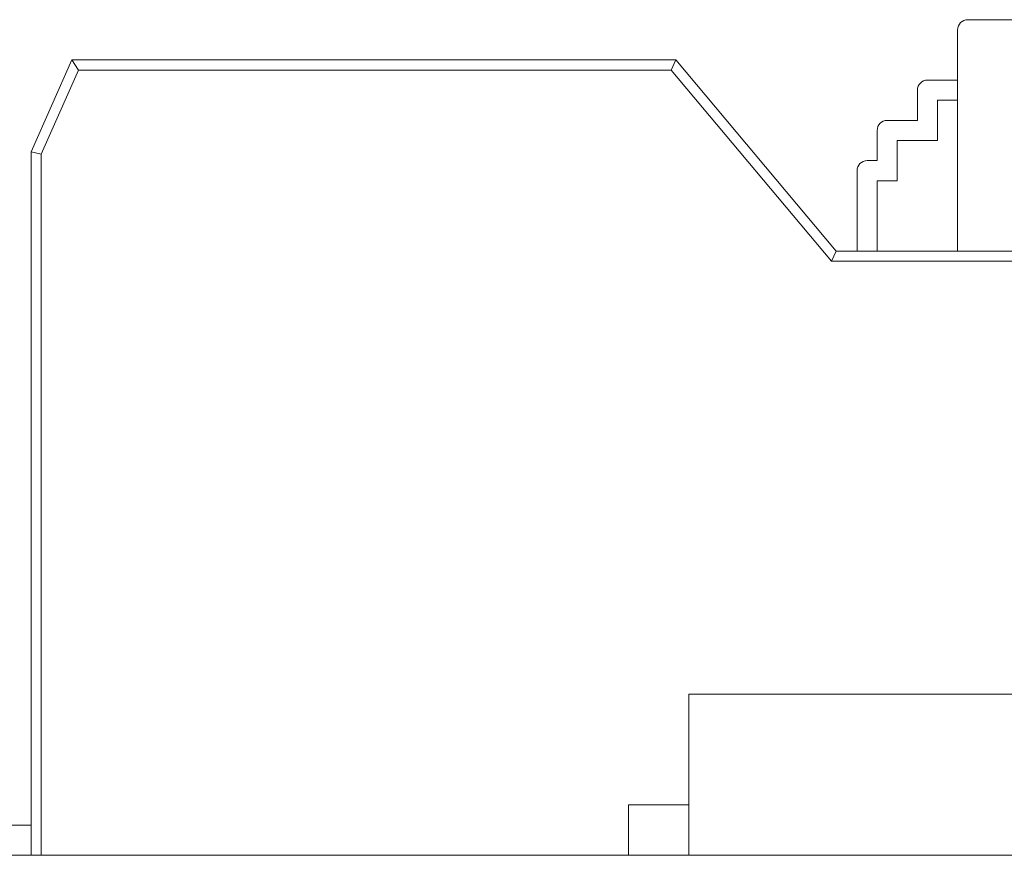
# Model space of a CAD drawing. Header units: inches. Extents: x 513 to 854, y 267 to 501.
# Tile 118 of 214: x 758.04 to 762.93, y 403.48 to 407.63. Entities that reach past the tile are written whole.
import ezdxf

# ---------------------------------------------------------------- set-up
doc = ezdxf.new("R2010")
doc.units = ezdxf.units.IN
doc.header["$MEASUREMENT"] = 0
doc.layers.add('1', color=7, linetype='Continuous')

# ---------------------------------------------------------------- blocks, each defined once
blk = doc.blocks.new('block 1827')
at = {"layer": '1', "color": 155, "lineweight": 18, "true_color": 0x4c7299}
blk.add_lwpolyline([(761.3664, 404.2833), (766.3664, 404.2833)], dxfattribs=at)
blk = doc.blocks.new('block 1883')
at = {"layer": '1', "color": 155, "lineweight": 18, "true_color": 0x4c7299}
blk.add_lwpolyline([(761.0664, 403.7333), (761.3664, 403.7333)], dxfattribs=at)
blk = doc.blocks.new('block 1884')
at = {"layer": '1', "color": 155, "lineweight": 18, "true_color": 0x4c7299}
blk.add_lwpolyline([(758.0987, 403.6333), (756.9987, 403.6333)], dxfattribs=at)
blk = doc.blocks.new('block 1952')
at = {"layer": '1', "color": 155, "lineweight": 18, "true_color": 0x4c7299}
blk.add_lwpolyline([(763.3644, 407.6333), (762.7515, 407.6333)], dxfattribs=at)
blk = doc.blocks.new('block 1959')
at = {"layer": '1', "color": 155, "lineweight": 18, "true_color": 0x4c7299}
blk.add_lwpolyline([(761.3015, 407.4333), (762.0987, 406.4833)], dxfattribs=at)
blk = doc.blocks.new('block 1963')
at = {"layer": '1', "color": 155, "lineweight": 18, "true_color": 0x4c7299}
blk.add_lwpolyline([(762.0987, 406.4833), (762.0753, 406.4333)], dxfattribs=at)
blk = doc.blocks.new('block 1964')
at = {"layer": '1', "color": 155, "lineweight": 13, "true_color": 0x4c7299}
blk.add_lwpolyline([(762.0753, 406.4333), (761.2782, 407.3833)], dxfattribs=at)
blk = doc.blocks.new('block 1966')
at = {"layer": '1', "color": 155, "lineweight": 18, "true_color": 0x4c7299}
blk.add_lwpolyline([(758.3015, 407.4333), (761.3015, 407.4333)], dxfattribs=at)
blk = doc.blocks.new('block 1967')
at = {"layer": '1', "color": 155, "lineweight": 18, "true_color": 0x4c7299}
blk.add_lwpolyline([(761.3015, 407.4333), (761.2782, 407.3833)], dxfattribs=at)
blk = doc.blocks.new('block 1968')
at = {"layer": '1', "color": 155, "lineweight": 13, "true_color": 0x4c7299}
blk.add_lwpolyline([(761.2782, 407.3833), (758.334, 407.3833)], dxfattribs=at)
blk = doc.blocks.new('block 1969')
at = {"layer": '1', "color": 155, "lineweight": 18, "true_color": 0x4c7299}
blk.add_lwpolyline([(758.3015, 407.4333), (758.334, 407.3833)], dxfattribs=at)
blk = doc.blocks.new('block 1970')
at = {"layer": '1', "color": 155, "lineweight": 18, "true_color": 0x4c7299}
blk.add_lwpolyline([(758.0987, 406.9763), (758.3015, 407.4333)], dxfattribs=at)
blk = doc.blocks.new('block 1971')
at = {"layer": '1', "color": 155, "lineweight": 13, "true_color": 0x4c7299}
blk.add_lwpolyline([(758.334, 407.3833), (758.1487, 406.9657)], dxfattribs=at)
blk = doc.blocks.new('block 1972')
at = {"layer": '1', "color": 155, "lineweight": 18, "true_color": 0x4c7299}
blk.add_lwpolyline([(758.0987, 406.9763), (758.1487, 406.9657)], dxfattribs=at)
blk = doc.blocks.new('block 1977')
at = {"layer": '1', "color": 155, "lineweight": 18, "true_color": 0x4c7299}
blk.add_lwpolyline([(762.5515, 407.3333), (762.7015, 407.3333)], dxfattribs=at)
blk = doc.blocks.new('block 1978')
at = {"layer": '1', "color": 155, "lineweight": 18, "true_color": 0x4c7299}
blk.add_lwpolyline([(762.3515, 407.1333), (762.5015, 407.1333)], dxfattribs=at)
blk = doc.blocks.new('block 1979')
at = {"layer": '1', "color": 155, "lineweight": 18, "true_color": 0x4c7299}
blk.add_lwpolyline([(762.2515, 406.9333), (762.3015, 406.9333)], dxfattribs=at)
blk = doc.blocks.new('block 1980')
at = {"layer": '1', "color": 155, "lineweight": 18, "true_color": 0x4c7299}
blk.add_lwpolyline([(762.0987, 406.4833), (764.8987, 406.4833)], dxfattribs=at)
blk = doc.blocks.new('block 1981')
at = {"layer": '1', "color": 155, "lineweight": 13, "true_color": 0x4c7299}
blk.add_lwpolyline([(764.9288, 406.4333), (762.0753, 406.4333)], dxfattribs=at)
blk = doc.blocks.new('block 2017')
at = {"layer": '1', "color": 155, "lineweight": 18, "true_color": 0x4c7299}
blk.add_lwpolyline([(761.3664, 404.2833), (761.3664, 403.4833)], dxfattribs=at)
blk = doc.blocks.new('block 2019')
at = {"layer": '1', "color": 155, "lineweight": 18, "true_color": 0x4c7299}
blk.add_lwpolyline([(761.0664, 403.7333), (761.0664, 403.4833)], dxfattribs=at)
blk = doc.blocks.new('block 2141')
at = {"layer": '1', "color": 155, "lineweight": 18, "true_color": 0x4c7299}
blk.add_lwpolyline([(762.7015, 406.4834), (762.7015, 407.5833)], dxfattribs=at)
blk = doc.blocks.new('block 2143')
at = {"layer": '1', "color": 155, "lineweight": 18, "true_color": 0x4c7299}
blk.add_lwpolyline([(762.5015, 407.1333), (762.5015, 407.2833)], dxfattribs=at)
blk = doc.blocks.new('block 2144')
at = {"layer": '1', "color": 155, "lineweight": 18, "true_color": 0x4c7299}
blk.add_lwpolyline([(762.6015, 407.2333), (762.7015, 407.2333)], dxfattribs=at)
blk = doc.blocks.new('block 2145')
at = {"layer": '1', "color": 155, "lineweight": 18, "true_color": 0x4c7299}
blk.add_lwpolyline([(762.6015, 407.0333), (762.6015, 407.2333)], dxfattribs=at)
blk = doc.blocks.new('block 2146')
at = {"layer": '1', "color": 155, "lineweight": 18, "true_color": 0x4c7299}
blk.add_lwpolyline([(762.3015, 406.9333), (762.3015, 407.0833)], dxfattribs=at)
blk = doc.blocks.new('block 2147')
at = {"layer": '1', "color": 155, "lineweight": 18, "true_color": 0x4c7299}
blk.add_lwpolyline([(762.4015, 407.0333), (762.6015, 407.0333)], dxfattribs=at)
blk = doc.blocks.new('block 2148')
at = {"layer": '1', "color": 155, "lineweight": 18, "true_color": 0x4c7299}
blk.add_lwpolyline([(762.4015, 406.8333), (762.4015, 407.0333)], dxfattribs=at)
blk = doc.blocks.new('block 2150')
at = {"layer": '1', "color": 155, "lineweight": 13, "true_color": 0x4c7299}
blk.add_lwpolyline([(758.1487, 406.9657), (758.1487, 403.4833)], dxfattribs=at)
blk = doc.blocks.new('block 2151')
at = {"layer": '1', "color": 155, "lineweight": 18, "true_color": 0x4c7299}
blk.add_lwpolyline([(758.0987, 403.4833), (758.0987, 406.9763)], dxfattribs=at)
blk = doc.blocks.new('block 2152')
at = {"layer": '1', "color": 155, "lineweight": 18, "true_color": 0x4c7299}
blk.add_lwpolyline([(762.2015, 406.8833), (762.2015, 406.4833)], dxfattribs=at)
blk = doc.blocks.new('block 2153')
at = {"layer": '1', "color": 155, "lineweight": 18, "true_color": 0x4c7299}
blk.add_lwpolyline([(762.3015, 406.8333), (762.3015, 406.4833)], dxfattribs=at)
blk = doc.blocks.new('block 2154')
at = {"layer": '1', "color": 155, "lineweight": 18, "true_color": 0x4c7299}
blk.add_lwpolyline([(762.3015, 406.8333), (762.4015, 406.8333)], dxfattribs=at)
blk = doc.blocks.new('block 2168')
at = {"layer": '1', "color": 18, "lineweight": 13, "true_color": 0x4c0000}
blk.add_lwpolyline([(779.0812, 403.4833), (677.2983, 403.4833)], dxfattribs=at)
blk = doc.blocks.new('block 2186')
at = {"layer": '1', "color": 18, "lineweight": 13, "true_color": 0x4c0000}
blk.add_lwpolyline([(779.0812, 403.4833), (677.2983, 403.4833)], dxfattribs=at)
blk = doc.blocks.new('block 2240')
at = {"layer": '1', "color": 18, "lineweight": 13, "true_color": 0x4c0000}
blk.add_lwpolyline([(677.2983, 403.4833), (790.4199, 403.4833)], dxfattribs=at)
blk = doc.blocks.new('block 2251')
at = {"layer": '1', "color": 18, "lineweight": 13, "true_color": 0x4c0000}
blk.add_lwpolyline([(760.3954, 403.4833), (760.7954, 403.4833)], dxfattribs=at)
blk = doc.blocks.new('block 2266')
at = {"layer": '1', "color": 18, "lineweight": 13, "true_color": 0x4c0000}
blk.add_lwpolyline([(677.2983, 403.4833), (790.4199, 403.4833)], dxfattribs=at)
blk = doc.blocks.new('block 2285')
at = {"layer": '1', "color": 18, "lineweight": 13, "true_color": 0x4c0000}
blk.add_lwpolyline([(760.3954, 403.4833), (760.7954, 403.4833)], dxfattribs=at)
blk = doc.blocks.new('block 4532')
at = {"layer": '1', "color": 155, "lineweight": 18, "true_color": 0x4c7299}
blk.add_open_spline([(762.7515, 407.6333), (762.7239, 407.6333), (762.7015, 407.6109), (762.7015, 407.5833)], degree=3, dxfattribs=at)
blk = doc.blocks.new('block 4534')
at = {"layer": '1', "color": 155, "lineweight": 18, "true_color": 0x4c7299}
blk.add_open_spline([(762.5515, 407.3333), (762.5239, 407.3333), (762.5015, 407.3109), (762.5015, 407.2833)], degree=3, dxfattribs=at)
blk = doc.blocks.new('block 4535')
at = {"layer": '1', "color": 155, "lineweight": 18, "true_color": 0x4c7299}
blk.add_open_spline([(762.3515, 407.1333), (762.3239, 407.1333), (762.3015, 407.1109), (762.3015, 407.0833)], degree=3, dxfattribs=at)
blk = doc.blocks.new('block 4536')
at = {"layer": '1', "color": 155, "lineweight": 18, "true_color": 0x4c7299}
blk.add_open_spline([(762.2515, 406.9333), (762.2239, 406.9333), (762.2015, 406.9109), (762.2015, 406.8833)], degree=3, dxfattribs=at)
blk = doc.blocks.new('block 6027')
at = {"layer": '1', "color": 155, "lineweight": 18, "true_color": 0x4c7299}
blk.add_lwpolyline([(779.0812, 403.4833), (677.2983, 403.4833)], dxfattribs=at)
blk = doc.blocks.new('block 6041')
at = {"layer": '1', "color": 18, "lineweight": 18, "true_color": 0x4c0000}
blk.add_lwpolyline([(735.3373, 403.4833), (773.7342, 403.4833), (783.3334, 403.4833), (788.133, 403.4833), (790.4199, 403.4833), (790.5966, 403.4833), (791.3852, 403.4833), (793.7622, 403.4833), (794.6382, 403.4833), (794.9199, 403.4833), (799.3818, 403.4833), (803.9605, 403.4833), (803.7396, 403.4833), (802.5397, 403.4833), (797.7401, 403.4833), (783.0904, 403.4833), (780.8395, 403.4833), (779.1421, 403.4833), (778.8421, 403.4833), (777.6422, 403.4833), (775.2424, 403.4833), (765.6432, 403.4833), (746.4447, 403.4833), (708.0478, 403.4833)], dxfattribs=at)
blk = doc.blocks.new('block 6102')
at = {"layer": '1', "color": 18, "lineweight": 18, "true_color": 0x4c0000}
blk.add_open_spline([(759.2052, 403.4833), (759.2098, 403.4833), (759.2157, 403.4833), (759.2157, 403.4833), (759.2157, 403.4833), (759.224, 403.4833), (759.224, 403.4833), (759.224, 403.4833), (759.2347, 403.4833), (759.2347, 403.4833), (759.2347, 403.4833), (759.2476, 403.4833), (759.2476, 403.4833), (759.2476, 403.4833), (759.2626, 403.4833), (759.2626, 403.4833), (759.2626, 403.4833), (759.2793, 403.4833), (759.2793, 403.4833), (759.2793, 403.4833), (759.2975, 403.4833), (759.2975, 403.4833), (759.2975, 403.4833), (759.3169, 403.4833), (759.3169, 403.4833), (759.3169, 403.4833), (759.3371, 403.4833), (759.3371, 403.4833), (759.3371, 403.4833), (759.3587, 403.4833), (759.3587, 403.4833), (759.3587, 403.4833), (759.3816, 403.4833), (759.3816, 403.4833), (759.3816, 403.4833), (759.4056, 403.4833), (759.4056, 403.4833), (759.4056, 403.4833), (759.4553, 403.4833), (759.4553, 403.4833), (759.4553, 403.4833), (759.5051, 403.4833), (759.5051, 403.4833), (759.5051, 403.4833), (759.5291, 403.4833), (759.5291, 403.4833), (759.5291, 403.4833), (759.552, 403.4833), (759.552, 403.4833), (759.552, 403.4833), (759.5735, 403.4833), (759.5735, 403.4833), (759.5735, 403.4833), (759.5938, 403.4833), (759.5938, 403.4833), (759.5938, 403.4833), (759.6132, 403.4833), (759.6132, 403.4833), (759.6132, 403.4833), (759.6314, 403.4833), (759.6314, 403.4833), (759.6314, 403.4833), (759.6481, 403.4833), (759.6481, 403.4833), (759.6481, 403.4833), (759.6631, 403.4833), (759.6631, 403.4833), (759.6631, 403.4833), (759.676, 403.4833), (759.676, 403.4833), (759.676, 403.4833), (759.6867, 403.4833), (759.6867, 403.4833), (759.6867, 403.4833), (759.695, 403.4833), (759.695, 403.4833), (759.695, 403.4833), (759.7009, 403.4833), (759.7009, 403.4833), (759.7009, 403.4833), (759.695, 403.4833), (759.695, 403.4833), (759.695, 403.4833), (759.6867, 403.4833), (759.6867, 403.4833), (759.6867, 403.4833), (759.676, 403.4833), (759.676, 403.4833), (759.676, 403.4833), (759.6631, 403.4833), (759.6631, 403.4833), (759.6631, 403.4833), (759.6481, 403.4833), (759.6481, 403.4833), (759.6481, 403.4833), (759.6314, 403.4833), (759.6314, 403.4833), (759.6314, 403.4833), (759.6132, 403.4833), (759.6132, 403.4833), (759.6132, 403.4833), (759.5938, 403.4833), (759.5938, 403.4833), (759.5938, 403.4833), (759.5735, 403.4833), (759.5735, 403.4833), (759.5735, 403.4833), (759.552, 403.4833), (759.552, 403.4833), (759.552, 403.4833), (759.5291, 403.4833), (759.5291, 403.4833), (759.5291, 403.4833), (759.5051, 403.4833), (759.5051, 403.4833), (759.5051, 403.4833), (759.4553, 403.4833), (759.4553, 403.4833), (759.4553, 403.4833), (759.4056, 403.4833), (759.4056, 403.4833), (759.4056, 403.4833), (759.3816, 403.4833), (759.3816, 403.4833), (759.3816, 403.4833), (759.3587, 403.4833), (759.3587, 403.4833), (759.3587, 403.4833), (759.3371, 403.4833), (759.3371, 403.4833), (759.3371, 403.4833), (759.3169, 403.4833), (759.3169, 403.4833), (759.3169, 403.4833), (759.2975, 403.4833), (759.2975, 403.4833), (759.2975, 403.4833), (759.2793, 403.4833), (759.2793, 403.4833), (759.2793, 403.4833), (759.2626, 403.4833), (759.2626, 403.4833), (759.2626, 403.4833), (759.2476, 403.4833), (759.2476, 403.4833), (759.2476, 403.4833), (759.2347, 403.4833), (759.2347, 403.4833), (759.2347, 403.4833), (759.224, 403.4833), (759.224, 403.4833), (759.224, 403.4833), (759.2157, 403.4833), (759.2157, 403.4833), (759.2157, 403.4833), (759.2098, 403.4833), (759.2098, 403.4833)], degree=3, knots=[0, 0, 0, 0, 1, 1, 1, 2, 2, 2, 3, 3, 3, 4, 4, 4, 5, 5, 5, 6, 6, 6, 7, 7, 7, 8, 8, 8, 9, 9, 9, 10, 10, 10, 11, 11, 11, 12, 12, 12, 13, 13, 13, 14, 14, 14, 15, 15, 15, 16, 16, 16, 17, 17, 17, 18, 18, 18, 19, 19, 19, 20, 20, 20, 21, 21, 21, 22, 22, 22, 23, 23, 23, 24, 24, 24, 25, 25, 25, 26, 26, 26, 27, 27, 27, 28, 28, 28, 29, 29, 29, 30, 30, 30, 31, 31, 31, 32, 32, 32, 33, 33, 33, 34, 34, 34, 35, 35, 35, 36, 36, 36, 37, 37, 37, 38, 38, 38, 39, 39, 39, 40, 40, 40, 41, 41, 41, 42, 42, 42, 43, 43, 43, 44, 44, 44, 45, 45, 45, 46, 46, 46, 47, 47, 47, 48, 48, 48, 49, 49, 49, 50, 50, 50, 51, 51, 51, 52, 52, 52, 52], dxfattribs=at)
blk = doc.blocks.new('block 6106')
at = {"layer": '1', "color": 18, "lineweight": 18, "true_color": 0x4c0000}
blk.add_open_spline([(762.3157, 403.4833), (762.4123, 403.4833), (762.5088, 403.4833), (762.6054, 403.4833), (762.5088, 403.4833), (762.4123, 403.4833), (762.3157, 403.4833), (762.0747, 403.4833), (761.8337, 403.4833), (761.5927, 403.4833), (761.557, 403.4833), (761.5213, 403.4833), (761.4856, 403.4833), (761.3089, 403.4833), (761.1321, 403.4833), (760.9553, 403.4833), (761.1553, 403.4833), (761.3553, 403.4833), (761.5554, 403.4833), (761.3553, 403.4833), (761.1553, 403.4833), (760.9553, 403.4833), (761.1321, 403.4833), (761.3089, 403.4833), (761.4856, 403.4833), (761.5213, 403.4833), (761.557, 403.4833), (761.5927, 403.4833), (761.8337, 403.4833), (762.0747, 403.4833), (762.3157, 403.4833)], degree=3, knots=[0, 0, 0, 0, 1, 1, 1, 2, 2, 2, 3, 3, 3, 4, 4, 4, 5, 5, 5, 6, 6, 6, 7, 7, 7, 8, 8, 8, 9, 9, 9, 10, 10, 10, 10], dxfattribs=at)
blk = doc.blocks.new('block 6107')
at = {"layer": '1', "color": 18, "lineweight": 18, "true_color": 0x4c0000}
blk.add_open_spline([(762.3157, 403.4833), (762.4123, 403.4833), (762.5088, 403.4833), (762.6054, 403.4833), (762.5088, 403.4833), (762.4123, 403.4833), (762.3157, 403.4833), (762.0747, 403.4833), (761.8337, 403.4833), (761.5927, 403.4833), (761.557, 403.4833), (761.5213, 403.4833), (761.4856, 403.4833), (761.3089, 403.4833), (761.1321, 403.4833), (760.9553, 403.4833), (761.1553, 403.4833), (761.3553, 403.4833), (761.5554, 403.4833), (761.3553, 403.4833), (761.1553, 403.4833), (760.9553, 403.4833), (761.1321, 403.4833), (761.3089, 403.4833), (761.4856, 403.4833), (761.5213, 403.4833), (761.557, 403.4833), (761.5927, 403.4833), (761.8337, 403.4833), (762.0747, 403.4833), (762.3157, 403.4833)], degree=3, knots=[0, 0, 0, 0, 1, 1, 1, 2, 2, 2, 3, 3, 3, 4, 4, 4, 5, 5, 5, 6, 6, 6, 7, 7, 7, 8, 8, 8, 9, 9, 9, 10, 10, 10, 10], dxfattribs=at)
blk = doc.blocks.new('block 6222')
at = {"layer": '1', "color": 18, "lineweight": 13, "true_color": 0x4c0000}
blk.add_open_spline([(762.3157, 403.4833), (762.4123, 403.4833), (762.5088, 403.4833), (762.6054, 403.4833), (762.5088, 403.4833), (762.4123, 403.4833), (762.3157, 403.4833), (762.0747, 403.4833), (761.8337, 403.4833), (761.5927, 403.4833), (761.557, 403.4833), (761.5213, 403.4833), (761.4856, 403.4833), (761.3089, 403.4833), (761.1321, 403.4833), (760.9553, 403.4833), (761.1553, 403.4833), (761.3553, 403.4833), (761.5554, 403.4833), (761.3553, 403.4833), (761.1553, 403.4833), (760.9553, 403.4833), (761.1321, 403.4833), (761.3089, 403.4833), (761.4856, 403.4833), (761.5213, 403.4833), (761.557, 403.4833), (761.5927, 403.4833), (761.8337, 403.4833), (762.0747, 403.4833), (762.3157, 403.4833)], degree=3, knots=[0, 0, 0, 0, 1, 1, 1, 2, 2, 2, 3, 3, 3, 4, 4, 4, 5, 5, 5, 6, 6, 6, 7, 7, 7, 8, 8, 8, 9, 9, 9, 10, 10, 10, 10], dxfattribs=at)
blk = doc.blocks.new('block 6246')
at = {"layer": '1', "color": 18, "lineweight": 13, "true_color": 0x4c0000}
blk.add_open_spline([(762.3157, 403.4833), (762.4123, 403.4833), (762.5088, 403.4833), (762.6054, 403.4833), (762.5088, 403.4833), (762.4123, 403.4833), (762.3157, 403.4833), (762.0747, 403.4833), (761.8337, 403.4833), (761.5927, 403.4833), (761.557, 403.4833), (761.5213, 403.4833), (761.4856, 403.4833), (761.3089, 403.4833), (761.1321, 403.4833), (760.9553, 403.4833), (761.1553, 403.4833), (761.3553, 403.4833), (761.5554, 403.4833), (761.3553, 403.4833), (761.1553, 403.4833), (760.9553, 403.4833), (761.1321, 403.4833), (761.3089, 403.4833), (761.4856, 403.4833), (761.5213, 403.4833), (761.557, 403.4833), (761.5927, 403.4833), (761.8337, 403.4833), (762.0747, 403.4833), (762.3157, 403.4833)], degree=3, knots=[0, 0, 0, 0, 1, 1, 1, 2, 2, 2, 3, 3, 3, 4, 4, 4, 5, 5, 5, 6, 6, 6, 7, 7, 7, 8, 8, 8, 9, 9, 9, 10, 10, 10, 10], dxfattribs=at)
blk = doc.blocks.new('block 6256')
at = {"layer": '1', "color": 18, "lineweight": 13, "true_color": 0x4c0000}
blk.add_lwpolyline([(735.3373, 403.4833), (773.7342, 403.4833), (783.3334, 403.4833), (788.133, 403.4833), (790.4199, 403.4833), (790.5966, 403.4833), (791.3852, 403.4833), (793.7622, 403.4833), (794.6382, 403.4833), (794.9199, 403.4833), (799.3818, 403.4833), (803.9605, 403.4833), (803.7396, 403.4833), (802.5397, 403.4833), (797.7401, 403.4833), (783.0904, 403.4833), (780.8395, 403.4833), (779.1421, 403.4833), (778.8421, 403.4833), (777.6422, 403.4833), (775.2424, 403.4833), (765.6432, 403.4833), (746.4447, 403.4833), (708.0478, 403.4833)], dxfattribs=at)
blk = doc.blocks.new('block 6285')
at = {"layer": '1', "color": 18, "lineweight": 13, "true_color": 0x4c0000}
blk.add_open_spline([(759.2052, 403.4833), (759.2098, 403.4833), (759.2157, 403.4833), (759.2157, 403.4833), (759.2157, 403.4833), (759.224, 403.4833), (759.224, 403.4833), (759.224, 403.4833), (759.2347, 403.4833), (759.2347, 403.4833), (759.2347, 403.4833), (759.2476, 403.4833), (759.2476, 403.4833), (759.2476, 403.4833), (759.2626, 403.4833), (759.2626, 403.4833), (759.2626, 403.4833), (759.2793, 403.4833), (759.2793, 403.4833), (759.2793, 403.4833), (759.2975, 403.4833), (759.2975, 403.4833), (759.2975, 403.4833), (759.3169, 403.4833), (759.3169, 403.4833), (759.3169, 403.4833), (759.3371, 403.4833), (759.3371, 403.4833), (759.3371, 403.4833), (759.3587, 403.4833), (759.3587, 403.4833), (759.3587, 403.4833), (759.3816, 403.4833), (759.3816, 403.4833), (759.3816, 403.4833), (759.4056, 403.4833), (759.4056, 403.4833), (759.4056, 403.4833), (759.4553, 403.4833), (759.4553, 403.4833), (759.4553, 403.4833), (759.5051, 403.4833), (759.5051, 403.4833), (759.5051, 403.4833), (759.5291, 403.4833), (759.5291, 403.4833), (759.5291, 403.4833), (759.552, 403.4833), (759.552, 403.4833), (759.552, 403.4833), (759.5735, 403.4833), (759.5735, 403.4833), (759.5735, 403.4833), (759.5938, 403.4833), (759.5938, 403.4833), (759.5938, 403.4833), (759.6132, 403.4833), (759.6132, 403.4833), (759.6132, 403.4833), (759.6314, 403.4833), (759.6314, 403.4833), (759.6314, 403.4833), (759.6481, 403.4833), (759.6481, 403.4833), (759.6481, 403.4833), (759.6631, 403.4833), (759.6631, 403.4833), (759.6631, 403.4833), (759.676, 403.4833), (759.676, 403.4833), (759.676, 403.4833), (759.6867, 403.4833), (759.6867, 403.4833), (759.6867, 403.4833), (759.695, 403.4833), (759.695, 403.4833), (759.695, 403.4833), (759.7009, 403.4833), (759.7009, 403.4833), (759.7009, 403.4833), (759.695, 403.4833), (759.695, 403.4833), (759.695, 403.4833), (759.6867, 403.4833), (759.6867, 403.4833), (759.6867, 403.4833), (759.676, 403.4833), (759.676, 403.4833), (759.676, 403.4833), (759.6631, 403.4833), (759.6631, 403.4833), (759.6631, 403.4833), (759.6481, 403.4833), (759.6481, 403.4833), (759.6481, 403.4833), (759.6314, 403.4833), (759.6314, 403.4833), (759.6314, 403.4833), (759.6132, 403.4833), (759.6132, 403.4833), (759.6132, 403.4833), (759.5938, 403.4833), (759.5938, 403.4833), (759.5938, 403.4833), (759.5735, 403.4833), (759.5735, 403.4833), (759.5735, 403.4833), (759.552, 403.4833), (759.552, 403.4833), (759.552, 403.4833), (759.5291, 403.4833), (759.5291, 403.4833), (759.5291, 403.4833), (759.5051, 403.4833), (759.5051, 403.4833), (759.5051, 403.4833), (759.4553, 403.4833), (759.4553, 403.4833), (759.4553, 403.4833), (759.4056, 403.4833), (759.4056, 403.4833), (759.4056, 403.4833), (759.3816, 403.4833), (759.3816, 403.4833), (759.3816, 403.4833), (759.3587, 403.4833), (759.3587, 403.4833), (759.3587, 403.4833), (759.3371, 403.4833), (759.3371, 403.4833), (759.3371, 403.4833), (759.3169, 403.4833), (759.3169, 403.4833), (759.3169, 403.4833), (759.2975, 403.4833), (759.2975, 403.4833), (759.2975, 403.4833), (759.2793, 403.4833), (759.2793, 403.4833), (759.2793, 403.4833), (759.2626, 403.4833), (759.2626, 403.4833), (759.2626, 403.4833), (759.2476, 403.4833), (759.2476, 403.4833), (759.2476, 403.4833), (759.2347, 403.4833), (759.2347, 403.4833), (759.2347, 403.4833), (759.224, 403.4833), (759.224, 403.4833), (759.224, 403.4833), (759.2157, 403.4833), (759.2157, 403.4833), (759.2157, 403.4833), (759.2098, 403.4833), (759.2098, 403.4833)], degree=3, knots=[0, 0, 0, 0, 1, 1, 1, 2, 2, 2, 3, 3, 3, 4, 4, 4, 5, 5, 5, 6, 6, 6, 7, 7, 7, 8, 8, 8, 9, 9, 9, 10, 10, 10, 11, 11, 11, 12, 12, 12, 13, 13, 13, 14, 14, 14, 15, 15, 15, 16, 16, 16, 17, 17, 17, 18, 18, 18, 19, 19, 19, 20, 20, 20, 21, 21, 21, 22, 22, 22, 23, 23, 23, 24, 24, 24, 25, 25, 25, 26, 26, 26, 27, 27, 27, 28, 28, 28, 29, 29, 29, 30, 30, 30, 31, 31, 31, 32, 32, 32, 33, 33, 33, 34, 34, 34, 35, 35, 35, 36, 36, 36, 37, 37, 37, 38, 38, 38, 39, 39, 39, 40, 40, 40, 41, 41, 41, 42, 42, 42, 43, 43, 43, 44, 44, 44, 45, 45, 45, 46, 46, 46, 47, 47, 47, 48, 48, 48, 49, 49, 49, 50, 50, 50, 51, 51, 51, 52, 52, 52, 52], dxfattribs=at)
blk = doc.blocks.new('block 6331')
at = {"layer": '1', "color": 18, "lineweight": 18, "true_color": 0x4c0000}
blk.add_open_spline([(757.6581, 403.4833), (759.4073, 403.4833), (761.1565, 403.4833), (762.9058, 403.4833), (762.2643, 403.4833), (761.3262, 403.4833), (760.2819, 403.4833), (759.2377, 403.4833), (758.2996, 403.4833), (757.6581, 403.4833)], degree=3, knots=[0, 0, 0, 0, 1, 1, 1, 2, 2, 2, 3, 3, 3, 3], dxfattribs=at)
blk = doc.blocks.new('block 6332')
at = {"layer": '1', "color": 18, "lineweight": 18, "true_color": 0x4c0000}
blk.add_open_spline([(757.5236, 403.4833), (758.1934, 403.4833), (759.1808, 403.4833), (760.2819, 403.4833), (761.3831, 403.4833), (762.3705, 403.4833), (763.0402, 403.4833), (763.0504, 403.4833), (763.0557, 403.4833), (763.0557, 403.4833), (763.0557, 403.4833), (763.0246, 403.4833), (762.9806, 403.4833), (761.1815, 403.4833), (759.3823, 403.4833), (757.5831, 403.4833), (757.5392, 403.4833), (757.5082, 403.4833), (757.5082, 403.4833), (757.5082, 403.4833), (757.5135, 403.4833), (757.5236, 403.4833)], degree=3, knots=[0, 0, 0, 0, 1, 1, 1, 2, 2, 2, 3, 3, 3, 4, 4, 4, 5, 5, 5, 6, 6, 6, 7, 7, 7, 7], dxfattribs=at)
blk = doc.blocks.new('block 6333')
at = {"layer": '1', "color": 18, "lineweight": 18, "true_color": 0x4c0000}
blk.add_open_spline([(762.3321, 403.4833), (760.9653, 403.4833), (759.5986, 403.4833), (758.2319, 403.4833), (759.5986, 403.4833), (760.9653, 403.4833), (762.332, 403.4833)], degree=3, knots=[0, 0, 0, 0, 1, 1, 1, 2, 2, 2, 2], dxfattribs=at)
blk = doc.blocks.new('block 6334')
at = {"layer": '1', "color": 18, "lineweight": 18, "true_color": 0x4c0000}
blk.add_open_spline([(758.1569, 403.4833), (759.5736, 403.4833), (760.9903, 403.4833), (762.407, 403.4833), (762.4509, 403.4833), (762.482, 403.4833), (762.482, 403.4833), (762.482, 403.4833), (762.451, 403.4833), (762.407, 403.4833), (760.9903, 403.4833), (759.5736, 403.4833), (758.1569, 403.4833), (758.113, 403.4833), (758.0819, 403.4833), (758.0819, 403.4833), (758.0819, 403.4833), (758.1131, 403.4833), (758.1569, 403.4833)], degree=3, knots=[0, 0, 0, 0, 1, 1, 1, 2, 2, 2, 3, 3, 3, 4, 4, 4, 5, 5, 5, 6, 6, 6, 6], dxfattribs=at)
blk = doc.blocks.new('block 6335')
at = {"layer": '1', "color": 18, "lineweight": 18, "true_color": 0x4c0000}
blk.add_open_spline([(760.8669, 403.4833), (761.1749, 403.4833), (761.4828, 403.4833), (761.7907, 403.4833), (761.8346, 403.4833), (761.8657, 403.4833), (761.8657, 403.4833), (761.8657, 403.4833), (761.8346, 403.4833), (761.7907, 403.4833), (761.4828, 403.4833), (761.1749, 403.4833), (760.867, 403.4833), (760.867, 403.4833), (760.8358, 403.4833), (760.7919, 403.4833), (760.7481, 403.4833), (760.717, 403.4833), (760.717, 403.4833), (760.448, 403.4833), (760.179, 403.4833), (759.91, 403.4833), (759.9, 403.4833), (759.8893, 403.4833), (759.8782, 403.4833), (759.8343, 403.4833), (759.8033, 403.4833), (759.8033, 403.4833), (759.4528, 403.4833), (759.1024, 403.4833), (758.7519, 403.4833), (758.708, 403.4833), (758.677, 403.4833), (758.677, 403.4833), (758.677, 403.4833), (758.708, 403.4833), (758.7519, 403.4833), (759.1024, 403.4833), (759.4528, 403.4833), (759.8032, 403.4833), (759.8032, 403.4833), (759.8343, 403.4833), (759.8782, 403.4833), (759.8892, 403.4833), (759.8999, 403.4833), (759.9098, 403.4833), (760.1788, 403.4833), (760.4479, 403.4833), (760.7169, 403.4833), (760.7169, 403.4833), (760.748, 403.4833), (760.7919, 403.4833), (760.8359, 403.4833), (760.867, 403.4833), (760.867, 403.4833)], degree=3, knots=[0, 0, 0, 0, 1, 1, 1, 2, 2, 2, 3, 3, 3, 4, 4, 4, 5, 5, 5, 6, 6, 6, 7, 7, 7, 8, 8, 8, 9, 9, 9, 10, 10, 10, 11, 11, 11, 12, 12, 12, 13, 13, 13, 14, 14, 14, 15, 15, 15, 16, 16, 16, 17, 17, 17, 18, 18, 18, 18], dxfattribs=at)
blk = doc.blocks.new('block 6336')
at = {"layer": '1', "color": 18, "lineweight": 18, "true_color": 0x4c0000}
blk.add_open_spline([(759.1883, 403.4833), (759.1883, 403.4833), (759.1572, 403.4833), (759.1132, 403.4833), (759.078, 403.4833), (759.05, 403.4833), (759.0408, 403.4833), (759.0124, 403.4833), (758.9842, 403.4833), (758.9558, 403.4833), (758.9534, 403.4833), (758.9843, 403.4833), (759.0281, 403.4833), (759.0347, 403.4833), (759.0412, 403.4833), (759.0475, 403.4833), (759.1537, 403.4833), (759.26, 403.4833), (759.3662, 403.4833), (759.4004, 403.4833), (759.422, 403.4833), (759.422, 403.4833), (759.422, 403.4833), (759.3909, 403.4833), (759.3469, 403.4833), (759.3404, 403.4833), (759.3339, 403.4833), (759.3276, 403.4833), (759.3113, 403.4833), (759.295, 403.4833), (759.2786, 403.4833), (759.397, 403.4833), (759.5154, 403.4833), (759.6337, 403.4833), (759.648, 403.4833), (759.6557, 403.4833), (759.6557, 403.4833), (759.6557, 403.4833), (759.6247, 403.4833), (759.5807, 403.4833), (759.5606, 403.4833), (759.542, 403.4833), (759.5277, 403.4833), (759.4095, 403.4833), (759.291, 403.4833), (759.1726, 403.4833), (759.177, 403.4833), (759.1814, 403.4833), (759.1883, 403.4833)], degree=3, knots=[0, 0, 0, 0, 1, 1, 1, 2, 2, 2, 3, 3, 3, 4, 4, 4, 5, 5, 5, 6, 6, 6, 7, 7, 7, 8, 8, 8, 9, 9, 9, 10, 10, 10, 11, 11, 11, 12, 12, 12, 13, 13, 13, 14, 14, 14, 15, 15, 15, 16, 16, 16, 16], dxfattribs=at)
blk = doc.blocks.new('block 6337')
at = {"layer": '1', "color": 18, "lineweight": 18, "true_color": 0x4c0000}
blk.add_open_spline([(759.4532, 403.4833), (759.46, 403.4833), (759.4667, 403.4833), (759.4732, 403.4833), (759.579, 403.4833), (759.6853, 403.4833), (759.7913, 403.4833), (759.8255, 403.4833), (759.8471, 403.4833), (759.8471, 403.4833), (759.8471, 403.4833), (759.816, 403.4833), (759.772, 403.4833), (759.7655, 403.4833), (759.759, 403.4833), (759.7526, 403.4833), (759.7364, 403.4833), (759.72, 403.4833), (759.7037, 403.4833), (759.8221, 403.4833), (759.9404, 403.4833), (760.0587, 403.4833), (760.073, 403.4833), (760.0808, 403.4833), (760.0808, 403.4833), (760.0808, 403.4833), (760.0496, 403.4833), (760.0057, 403.4833), (759.9856, 403.4833), (759.9669, 403.4833), (759.9526, 403.4833), (759.8341, 403.4833), (759.716, 403.4833), (759.5976, 403.4833), (759.602, 403.4833), (759.6063, 403.4833), (759.6106, 403.4833), (759.6134, 403.4833), (759.5822, 403.4833), (759.5382, 403.4833), (759.5029, 403.4833), (759.4749, 403.4833), (759.4657, 403.4833), (759.4373, 403.4833), (759.4091, 403.4833), (759.3808, 403.4833), (759.3781, 403.4833), (759.4093, 403.4833), (759.4532, 403.4833)], degree=3, knots=[0, 0, 0, 0, 1, 1, 1, 2, 2, 2, 3, 3, 3, 4, 4, 4, 5, 5, 5, 6, 6, 6, 7, 7, 7, 8, 8, 8, 9, 9, 9, 10, 10, 10, 11, 11, 11, 12, 12, 12, 13, 13, 13, 14, 14, 14, 15, 15, 15, 16, 16, 16, 16], dxfattribs=at)
blk = doc.blocks.new('block 6376')
at = {"layer": '1', "color": 18, "lineweight": 13, "true_color": 0x4c0000}
blk.add_open_spline([(758.1569, 403.4833), (759.5736, 403.4833), (760.9903, 403.4833), (762.407, 403.4833), (762.4509, 403.4833), (762.482, 403.4833), (762.482, 403.4833), (762.482, 403.4833), (762.451, 403.4833), (762.407, 403.4833), (760.9903, 403.4833), (759.5736, 403.4833), (758.1569, 403.4833), (758.113, 403.4833), (758.0819, 403.4833), (758.0819, 403.4833), (758.0819, 403.4833), (758.1131, 403.4833), (758.1569, 403.4833)], degree=3, knots=[0, 0, 0, 0, 1, 1, 1, 2, 2, 2, 3, 3, 3, 4, 4, 4, 5, 5, 5, 6, 6, 6, 6], dxfattribs=at)
blk = doc.blocks.new('block 6381')
at = {"layer": '1', "color": 18, "lineweight": 13, "true_color": 0x4c0000}
blk.add_open_spline([(759.1883, 403.4833), (759.1883, 403.4833), (759.1572, 403.4833), (759.1132, 403.4833), (759.078, 403.4833), (759.05, 403.4833), (759.0408, 403.4833), (759.0124, 403.4833), (758.9842, 403.4833), (758.9558, 403.4833), (758.9534, 403.4833), (758.9843, 403.4833), (759.0281, 403.4833), (759.0347, 403.4833), (759.0412, 403.4833), (759.0475, 403.4833), (759.1537, 403.4833), (759.26, 403.4833), (759.3662, 403.4833), (759.4004, 403.4833), (759.422, 403.4833), (759.422, 403.4833), (759.422, 403.4833), (759.3909, 403.4833), (759.3469, 403.4833), (759.3404, 403.4833), (759.3339, 403.4833), (759.3276, 403.4833), (759.3113, 403.4833), (759.295, 403.4833), (759.2786, 403.4833), (759.397, 403.4833), (759.5154, 403.4833), (759.6337, 403.4833), (759.648, 403.4833), (759.6557, 403.4833), (759.6557, 403.4833), (759.6557, 403.4833), (759.6247, 403.4833), (759.5807, 403.4833), (759.5606, 403.4833), (759.542, 403.4833), (759.5277, 403.4833), (759.4095, 403.4833), (759.291, 403.4833), (759.1726, 403.4833), (759.177, 403.4833), (759.1814, 403.4833), (759.1883, 403.4833)], degree=3, knots=[0, 0, 0, 0, 1, 1, 1, 2, 2, 2, 3, 3, 3, 4, 4, 4, 5, 5, 5, 6, 6, 6, 7, 7, 7, 8, 8, 8, 9, 9, 9, 10, 10, 10, 11, 11, 11, 12, 12, 12, 13, 13, 13, 14, 14, 14, 15, 15, 15, 16, 16, 16, 16], dxfattribs=at)
blk = doc.blocks.new('block 6383')
at = {"layer": '1', "color": 18, "lineweight": 13, "true_color": 0x4c0000}
blk.add_open_spline([(760.8669, 403.4833), (761.1749, 403.4833), (761.4828, 403.4833), (761.7907, 403.4833), (761.8346, 403.4833), (761.8657, 403.4833), (761.8657, 403.4833), (761.8657, 403.4833), (761.8346, 403.4833), (761.7907, 403.4833), (761.4828, 403.4833), (761.1749, 403.4833), (760.867, 403.4833), (760.867, 403.4833), (760.8358, 403.4833), (760.7919, 403.4833), (760.7481, 403.4833), (760.717, 403.4833), (760.717, 403.4833), (760.448, 403.4833), (760.179, 403.4833), (759.91, 403.4833), (759.9, 403.4833), (759.8893, 403.4833), (759.8782, 403.4833), (759.8343, 403.4833), (759.8033, 403.4833), (759.8033, 403.4833), (759.4528, 403.4833), (759.1024, 403.4833), (758.7519, 403.4833), (758.708, 403.4833), (758.677, 403.4833), (758.677, 403.4833), (758.677, 403.4833), (758.708, 403.4833), (758.7519, 403.4833), (759.1024, 403.4833), (759.4528, 403.4833), (759.8032, 403.4833), (759.8032, 403.4833), (759.8343, 403.4833), (759.8782, 403.4833), (759.8892, 403.4833), (759.8999, 403.4833), (759.9098, 403.4833), (760.1788, 403.4833), (760.4479, 403.4833), (760.7169, 403.4833), (760.7169, 403.4833), (760.748, 403.4833), (760.7919, 403.4833), (760.8359, 403.4833), (760.867, 403.4833), (760.867, 403.4833)], degree=3, knots=[0, 0, 0, 0, 1, 1, 1, 2, 2, 2, 3, 3, 3, 4, 4, 4, 5, 5, 5, 6, 6, 6, 7, 7, 7, 8, 8, 8, 9, 9, 9, 10, 10, 10, 11, 11, 11, 12, 12, 12, 13, 13, 13, 14, 14, 14, 15, 15, 15, 16, 16, 16, 17, 17, 17, 18, 18, 18, 18], dxfattribs=at)
blk = doc.blocks.new('block 6385')
at = {"layer": '1', "color": 18, "lineweight": 13, "true_color": 0x4c0000}
blk.add_open_spline([(757.5236, 403.4833), (758.1934, 403.4833), (759.1808, 403.4833), (760.2819, 403.4833), (761.3831, 403.4833), (762.3705, 403.4833), (763.0402, 403.4833), (763.0504, 403.4833), (763.0557, 403.4833), (763.0557, 403.4833), (763.0557, 403.4833), (763.0246, 403.4833), (762.9806, 403.4833), (761.1815, 403.4833), (759.3823, 403.4833), (757.5831, 403.4833), (757.5392, 403.4833), (757.5082, 403.4833), (757.5082, 403.4833), (757.5082, 403.4833), (757.5135, 403.4833), (757.5236, 403.4833)], degree=3, knots=[0, 0, 0, 0, 1, 1, 1, 2, 2, 2, 3, 3, 3, 4, 4, 4, 5, 5, 5, 6, 6, 6, 7, 7, 7, 7], dxfattribs=at)
blk = doc.blocks.new('block 6388')
at = {"layer": '1', "color": 18, "lineweight": 13, "true_color": 0x4c0000}
blk.add_open_spline([(759.4532, 403.4833), (759.46, 403.4833), (759.4667, 403.4833), (759.4732, 403.4833), (759.579, 403.4833), (759.6853, 403.4833), (759.7913, 403.4833), (759.8255, 403.4833), (759.8471, 403.4833), (759.8471, 403.4833), (759.8471, 403.4833), (759.816, 403.4833), (759.772, 403.4833), (759.7655, 403.4833), (759.759, 403.4833), (759.7526, 403.4833), (759.7364, 403.4833), (759.72, 403.4833), (759.7037, 403.4833), (759.8221, 403.4833), (759.9404, 403.4833), (760.0587, 403.4833), (760.073, 403.4833), (760.0808, 403.4833), (760.0808, 403.4833), (760.0808, 403.4833), (760.0496, 403.4833), (760.0057, 403.4833), (759.9856, 403.4833), (759.9669, 403.4833), (759.9526, 403.4833), (759.8341, 403.4833), (759.716, 403.4833), (759.5976, 403.4833), (759.602, 403.4833), (759.6063, 403.4833), (759.6106, 403.4833), (759.6134, 403.4833), (759.5822, 403.4833), (759.5382, 403.4833), (759.5029, 403.4833), (759.4749, 403.4833), (759.4657, 403.4833), (759.4373, 403.4833), (759.4091, 403.4833), (759.3808, 403.4833), (759.3781, 403.4833), (759.4093, 403.4833), (759.4532, 403.4833)], degree=3, knots=[0, 0, 0, 0, 1, 1, 1, 2, 2, 2, 3, 3, 3, 4, 4, 4, 5, 5, 5, 6, 6, 6, 7, 7, 7, 8, 8, 8, 9, 9, 9, 10, 10, 10, 11, 11, 11, 12, 12, 12, 13, 13, 13, 14, 14, 14, 15, 15, 15, 16, 16, 16, 16], dxfattribs=at)
blk = doc.blocks.new('block 6393')
at = {"layer": '1', "color": 18, "lineweight": 13, "true_color": 0x4c0000}
blk.add_open_spline([(757.6581, 403.4833), (759.4073, 403.4833), (761.1565, 403.4833), (762.9058, 403.4833), (762.2643, 403.4833), (761.3262, 403.4833), (760.2819, 403.4833), (759.2377, 403.4833), (758.2996, 403.4833), (757.6581, 403.4833)], degree=3, knots=[0, 0, 0, 0, 1, 1, 1, 2, 2, 2, 3, 3, 3, 3], dxfattribs=at)
blk = doc.blocks.new('block 6394')
at = {"layer": '1', "color": 18, "lineweight": 13, "true_color": 0x4c0000}
blk.add_open_spline([(762.3321, 403.4833), (760.9653, 403.4833), (759.5986, 403.4833), (758.2319, 403.4833), (759.5986, 403.4833), (760.9653, 403.4833), (762.332, 403.4833)], degree=3, knots=[0, 0, 0, 0, 1, 1, 1, 2, 2, 2, 2], dxfattribs=at)
blk = doc.blocks.new('block 6439')
at = {"layer": '1', "color": 18, "lineweight": 18, "true_color": 0x4c0000}
blk.add_open_spline([(759.7104, 403.4833), (758.5438, 403.4833), (757.3771, 403.4833), (756.2104, 403.4833), (757.3771, 403.4833), (758.5438, 403.4833), (759.7105, 403.4833)], degree=3, knots=[0, 0, 0, 0, 1, 1, 1, 2, 2, 2, 2], dxfattribs=at)
blk = doc.blocks.new('block 6440')
at = {"layer": '1', "color": 18, "lineweight": 18, "true_color": 0x4c0000}
blk.add_open_spline([(759.7604, 403.4833), (758.5604, 403.4833), (757.3604, 403.4833), (756.1604, 403.4833), (757.3604, 403.4833), (758.5604, 403.4833), (759.7605, 403.4833)], degree=3, knots=[0, 0, 0, 0, 1, 1, 1, 2, 2, 2, 2], dxfattribs=at)

msp = doc.modelspace()

# ---------------------------------------------------------------- block references
at = {"layer": '1'}
for name in ['block 4532', 'block 1952', 'block 2141', 'block 1970', 'block 1966', 'block 1969', 'block 1967', 'block 1959', 'block 1971', 'block 1968', 'block 1964', 'block 4534', 'block 1977', 'block 2143', 'block 2144', 'block 2145', 'block 4535', 'block 1978', 'block 2146', 'block 2147', 'block 2148', 'block 1972', 'block 2151', 'block 2150', 'block 4536', 'block 1979', 'block 2152', 'block 2153', 'block 2154', 'block 1963', 'block 1980', 'block 1981', 'block 1827', 'block 2017', 'block 1883', 'block 2019', 'block 1884', 'block 6041', 'block 6256', 'block 2168', 'block 2186', 'block 2240', 'block 2266', 'block 6027', 'block 6440', 'block 6439', 'block 6332', 'block 6385', 'block 6331', 'block 6393', 'block 6334', 'block 6376', 'block 6333', 'block 6394', 'block 6335', 'block 6383', 'block 6336', 'block 6381', 'block 6102', 'block 6285', 'block 6337', 'block 6388', 'block 2251', 'block 2285', 'block 6106', 'block 6107', 'block 6222', 'block 6246']:
    msp.add_blockref(name, (0, 0), dxfattribs=at)

doc.saveas('drawing.dxf')
